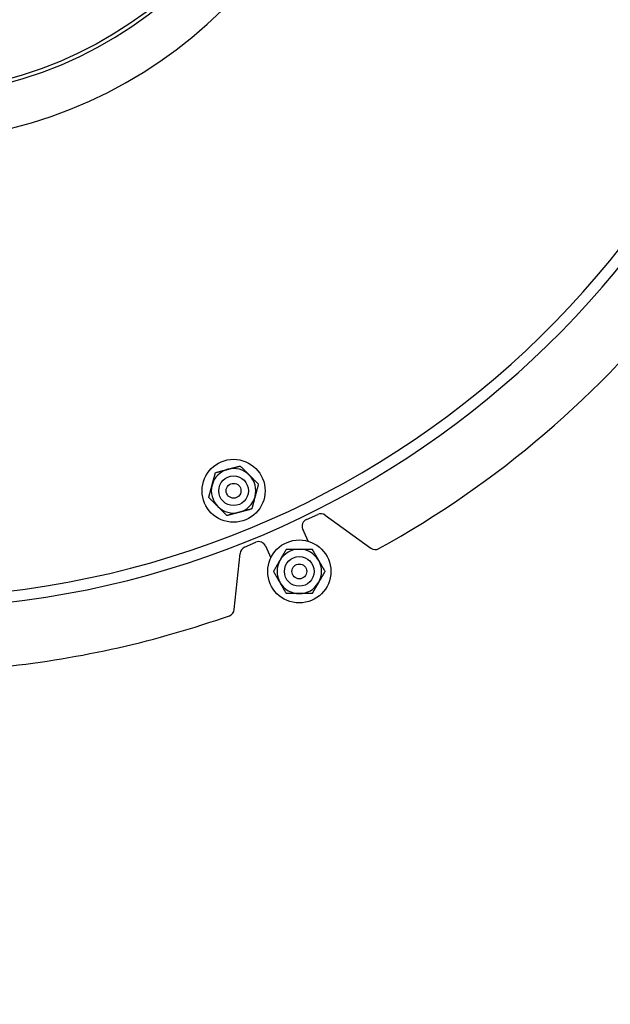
# Model space of a CAD drawing. Extents: x 1 to 669, y 0 to 417.
# Tile 162 of 256: x 118 to 128, y 339 to 355. Entities that reach past the tile are written whole.
import ezdxf

# ---------------------------------------------------------------- set-up
doc = ezdxf.new("R2010")
doc.units = 0
doc.header["$LTSCALE"] = 12
doc.header["$MEASUREMENT"] = 0
doc.layers.get('0').update_dxf_attribs({"linetype": 'CONTINUOUS'})
doc.layers.add('D', color=2, linetype='CONTINUOUS')
doc.layers.add('X', color=1, linetype='CONTINUOUS')
doc.styles.get("Standard").update_dxf_attribs({"font": 'SIMPLEX.SHX', "width": 0.875})
doc.dimstyles.new('STANDARD$0', dxfattribs={"dimscale": 32, "dimtxt": 0.09375, "dimasz": 0.0625, "dimexe": 0.03125, "dimexo": 0.03125, "dimgap": 0.03125, "dimtad": 1, "dimtih": 1, "dimtoh": 1, "dimdec": 4, "dimzin": 12, "dimdsep": 46, "dimlunit": 5, "dimtxsty": 'Standard', "dimcen": -0.03125, "dimclrd": 256, "dimclre": 256, "dimclrt": 256, "dimadec": 0, "dimazin": 0, "dimtfac": 0.875, "dimtdec": 4, "dimtofl": 0, "dimtmove": 0, "dimatfit": 3, "dimfxl": 1, "dimtolj": 1, "dimtzin": 12, "dimlwd": 13, "dimlwe": 13, "dimarcsym": 0})

# ---------------------------------------------------------------- blocks, each defined once
blk = doc.blocks.new('*D66')
at = {"layer": 'D', "lineweight": 13, "transparency": 16777216}
for p, q in [((155.735, 359.401), (155.735, 291.826)), ((54.635, 355.706), (54.635, 291.826)), ((56.635, 292.826), (153.735, 292.826))]:
    blk.add_line(p, q, dxfattribs=at)
at = {"layer": 'D', "transparency": 16777216}
for points in [[(56.635, 293.159), (56.635, 292.493), (54.635, 292.826)], [(153.735, 293.159), (153.735, 292.493), (155.735, 292.826)]]:
    blk.add_solid(points, dxfattribs=at)
at = {"layer": 'D', "transparency": 16777216, "insert": (105.185, 295.326), "char_height": 3, "attachment_point": 5}
blk.add_mtext('\\A1;101{}{\\C2;%%p1}', dxfattribs=at)
blk = doc.blocks.new('*D67')
at = {"layer": 'D', "lineweight": 13, "transparency": 16777216}
for p, q in [((117.391, 409.7), (172.142, 409.7)), ((171.142, 407.7), (171.142, 363.808)), ((171.142, 314.915), (171.142, 358.808)), ((116.802, 312.915), (172.142, 312.915))]:
    blk.add_line(p, q, dxfattribs=at)
at = {"layer": 'D', "transparency": 16777216}
for points in [[(170.809, 407.7), (171.475, 407.7), (171.142, 409.7)], [(170.809, 314.915), (171.475, 314.915), (171.142, 312.915)]]:
    blk.add_solid(points, dxfattribs=at)
at = {"layer": 'D', "transparency": 16777216, "insert": (171.142, 361.308), "char_height": 3, "attachment_point": 5}
blk.add_mtext('\\A1;97{}{\\C2;%%p1}', dxfattribs=at)
blk = doc.blocks.new('*D70')
at = {"layer": 'D', "lineweight": 13, "transparency": 16777216}
for p, q in [((82.802, 359.888), (82.802, 298.536)), ((148.802, 359.888), (148.802, 298.536)), ((146.802, 299.536), (84.802, 299.536))]:
    blk.add_line(p, q, dxfattribs=at)
at = {"layer": 'D', "transparency": 16777216}
for points in [[(84.802, 299.869), (84.802, 299.203), (82.802, 299.536)], [(146.802, 299.869), (146.802, 299.203), (148.802, 299.536)]]:
    blk.add_solid(points, dxfattribs=at)
at = {"layer": 'D', "transparency": 16777216, "insert": (115.802, 302.036), "char_height": 3, "attachment_point": 5}
blk.add_mtext('\\A1;66', dxfattribs=at)
blk = doc.blocks.new('*D71')
at = {"layer": 'D', "lineweight": 13, "transparency": 16777216}
for p, q in [((153.83, 360.888), (162.262, 360.888)), ((161.262, 358.888), (161.262, 339.401)), ((161.262, 314.915), (161.262, 334.401)), ((116.802, 312.915), (162.262, 312.915))]:
    blk.add_line(p, q, dxfattribs=at)
at = {"layer": 'D', "transparency": 16777216}
for points in [[(160.929, 358.888), (161.596, 358.888), (161.262, 360.888)], [(160.929, 314.915), (161.596, 314.915), (161.262, 312.915)]]:
    blk.add_solid(points, dxfattribs=at)
at = {"layer": 'D', "transparency": 16777216, "insert": (161.262, 336.901), "char_height": 3, "attachment_point": 5}
blk.add_mtext('\\A1;48', dxfattribs=at)

msp = doc.modelspace()

# ---------------------------------------------------------------- linework, layer by layer
for p, q in [((122.6553, 346.76852), (122.84604, 346.85416)), ((122.9704, 346.84148), (123.74175, 346.28471)), ((122.68242, 346.40293), (122.59247, 346.60329)), ((121.6093, 346.29891), (121.80004, 346.38455)), ((121.43965, 345.25117), (121.53615, 346.19756)), ((121.96528, 346.32171), (122.05523, 346.12134))]:
    msp.add_line(p, q)
for centre, radius in [((121.42747, 347.25255), 0.5315), ((121.42747, 347.25255), 0.25014), ((121.42747, 347.25255), 0.25), ((121.42747, 347.25255), 0.125), ((122.53486, 345.89232), 0.5315), ((122.53486, 345.89232), 0.25014), ((122.53486, 345.89232), 0.25), ((122.53486, 345.89232), 0.125)]:
    msp.add_circle(centre, radius)
for centre, radius, start, end in [((115.80247, 360.88787), 33, 199.528779, 69.373612), ((115.80247, 360.88787), 15.625, 276.441866, 158.407675), ((115.80247, 360.88787), 15.4375, 276.495926, 0), ((115.80247, 360.88787), 16.69308, 298.921239, 322.345476), ((121.42747, 347.25255), 0.375, 105, 165), ((121.42747, 347.25255), 0.375, 45, 105), ((121.42747, 347.25255), 0.375, 345, 45), ((121.42747, 347.25255), 0.375, 165, 225), ((121.42747, 347.25255), 0.375, 285, 345), ((121.42747, 347.25255), 0.375, 225, 285), ((122.89724, 346.74012), 0.125, 54.178131, 114.178131), ((122.7065, 346.65449), 0.125, 114.178131, 204.178131), ((121.85124, 346.27051), 0.125, 24.178131, 114.178131), ((121.6605, 346.18488), 0.125, 114.178131, 174.178131), ((122.53486, 345.89232), 0.375, 90, 150), ((122.53486, 345.89232), 0.375, 30, 90), ((123.81491, 346.38607), 0.125, 234.178131, 298.921239), ((122.53486, 345.89232), 0.375, 150, 210), ((122.53486, 345.89232), 0.375, 330, 30), ((122.53486, 345.89232), 0.375, 210, 270), ((122.53486, 345.89232), 0.375, 270, 330), ((121.3153, 345.26385), 0.125, 289.435022, 354.178131), ((115.80247, 360.88787), 16.69308, 276.046989, 289.435022)]:
    msp.add_arc(centre, radius, start, end)
for points in [[(121.33041, 347.61477), (121.42747, 347.64078), (121.53954, 347.67081)], [(121.53954, 347.67081), (121.62159, 347.58876), (121.69264, 347.51771)], [(121.06525, 347.34961), (121.09126, 347.44666), (121.12129, 347.55874)], [(121.12129, 347.55874), (121.23336, 347.58876), (121.33041, 347.61477)], [(121.69264, 347.51771), (121.76369, 347.44666), (121.84573, 347.36462)], [(121.00921, 347.14048), (121.03924, 347.25255), (121.06525, 347.34961)], [(121.84573, 347.36462), (121.8157, 347.25255), (121.78969, 347.15549)], [(121.16231, 346.98738), (121.09126, 347.05843), (121.00921, 347.14048)], [(121.78969, 347.15549), (121.76369, 347.05843), (121.73366, 346.94636)], [(121.3154, 346.83429), (121.23336, 346.91633), (121.16231, 346.98738)], [(121.52453, 346.89033), (121.42747, 346.86432), (121.3154, 346.83429)], [(121.73366, 346.94636), (121.62159, 346.91633), (121.52453, 346.89033)], [(122.2101, 346.07982), (122.26034, 346.16684), (122.31836, 346.26732)], [(122.31836, 346.26732), (122.43438, 346.26732), (122.53486, 346.26732)], [(122.53486, 346.26732), (122.63534, 346.26732), (122.75137, 346.26732)], [(122.75137, 346.26732), (122.80938, 346.16684), (122.85962, 346.07982)], [(122.10185, 345.89232), (122.15986, 345.9928), (122.2101, 346.07982)], [(122.85962, 346.07982), (122.90986, 345.9928), (122.96788, 345.89232)], [(122.2101, 345.70482), (122.15986, 345.79184), (122.10185, 345.89232)], [(122.96788, 345.89232), (122.90986, 345.79184), (122.85962, 345.70482)], [(122.31836, 345.51732), (122.26034, 345.6178), (122.2101, 345.70482)], [(122.85962, 345.70482), (122.80938, 345.6178), (122.75137, 345.51732)], [(122.53486, 345.51732), (122.43438, 345.51732), (122.31836, 345.51732)], [(122.75137, 345.51732), (122.63534, 345.51732), (122.53486, 345.51732)]]:
    msp.add_rational_spline(points, [1, 1.0379548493, 1], degree=2)
at = {"layer": 'X'}
msp.add_circle((115.80247, 360.88787), 6.9375, dxfattribs=at)
for radius, start, end in [(6.9968, 270, 90), (7.75, 278.813913, 0)]:
    msp.add_arc((115.80247, 360.88787), radius, start, end, dxfattribs=at)

# ---------------------------------------------------------------- dimensions: what is measured, and where the dimension line sits
at = {"layer": 'D'}
dim = msp.add_linear_dim(base=(171.14195, 312.91487), p1=(116.39097, 409.70037), p2=(115.80247, 312.91487), angle=90, text='<>{}{\\C2;%%p1}', dimstyle='STANDARD$0', override={"dimdec": 0, "dimtp": 1, "dimtm": 1, "dimarcsym": 1}, dxfattribs=at)
dim.commit()
dim.dimension.update_dxf_attribs({"geometry": '*D67', "text_midpoint": (171.14195, 361.30762)})
dim = msp.add_linear_dim(base=(82.80247, 299.53593), p1=(148.80247, 360.88787), p2=(82.80247, 360.88787), dimstyle='STANDARD$0', override={"dimdec": 1, "dimarcsym": 1}, dxfattribs=at)
dim.commit()
dim.dimension.update_dxf_attribs({"geometry": '*D70', "text_midpoint": (115.80247, 302.03593)})
dim = msp.add_linear_dim(base=(161.2623, 312.91487), p1=(152.83037, 360.88787), p2=(115.80247, 312.91487), angle=90, dimstyle='STANDARD$0', override={"dimdec": 2, "dimarcsym": 1}, dxfattribs=at)
dim.commit()
dim.dimension.update_dxf_attribs({"geometry": '*D71', "text_midpoint": (161.2623, 336.90137)})
dim = msp.add_linear_dim(base=(155.73497, 292.82615), p1=(54.63525, 356.70607), p2=(155.73497, 360.40088), text='<>{}{\\C2;%%p1}', dimstyle='STANDARD$0', override={"dimdec": 0, "dimtp": 1, "dimtm": 1, "dimarcsym": 1}, dxfattribs=at)
dim.commit()
dim.dimension.update_dxf_attribs({"geometry": '*D66', "text_midpoint": (105.18511, 295.32615)})

doc.saveas('drawing.dxf')
